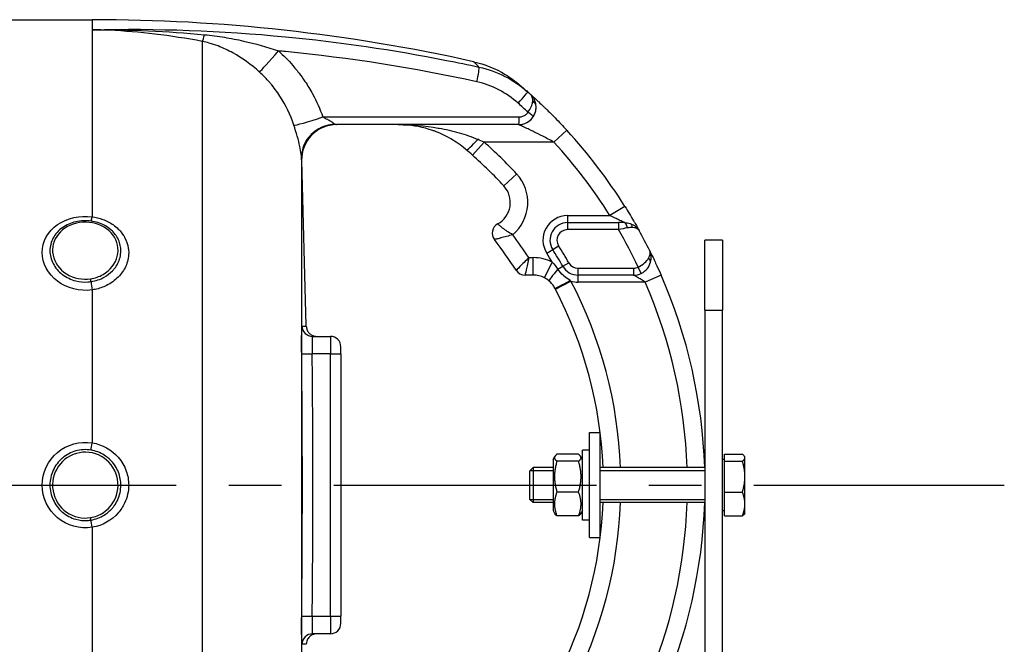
# Model space of a CAD drawing. Header units: millimetres. Extents: x 0 to 8400, y 0 to 5940.
# Tile 33 of 51: x 2475 to 2756, y 3692 to 3870. Entities that reach past the tile are written whole.
import ezdxf

# ---------------------------------------------------------------- set-up
doc = ezdxf.new("R2010")
doc.units = ezdxf.units.MM
doc.header["$LTSCALE"] = 20
doc.linetypes.add('MITTE', pattern=[2, 1.25, -0.25, 0.25, -0.25])
doc.layers.add('02-LINIE-035', color=2, linetype='CONTINUOUS')
doc.layers.add('05-ACHSE', color=1, linetype='MITTE')

msp = doc.modelspace()

# ---------------------------------------------------------------- linework, layer by layer
at = {"layer": '02-LINIE-035'}
for p, q in [((2253.88, 3870.38), (2495.96, 3870.38)), ((2495.96, 3870.38), (2495.96, 3867.51)), ((2495.96, 3867.51), (2495.96, 3814.05)), ((2527.38, 3864.17), (2527.38, 3610.59)), ((2617.71, 3840.38), (2565.76, 3840.38)), ((2617.72, 3840.38), (2617.71, 3840.38)), ((2631.52, 3838.76), (2627.83, 3835.38)), ((2604.58, 3831.64), (2607.9, 3835.38)), ((2627.83, 3835.38), (2607.9, 3835.38)), ((2555.72, 3830.84), (2555.72, 3643.92)), ((2555.77, 3830.12), (2555.85, 3830.12)), ((2557.08, 3782.92), (2555.85, 3830.17)), ((2613.51, 3822.89), (2617.18, 3826.28)), ((2648.07, 3817.03), (2643.83, 3814.38)), ((2631.69, 3814.38), (2631.69, 3812.38)), ((2631.69, 3814.38), (2643.83, 3814.38)), ((2631.69, 3812.38), (2631.69, 3810.38)), ((2631.69, 3812.38), (2646.25, 3812.38)), ((2646.25, 3812.38), (2646.25, 3810.38)), ((2647.95, 3812.38), (2646.25, 3812.38)), ((2646.25, 3810.38), (2631.69, 3810.38)), ((2627.47, 3804.71), (2629.16, 3805.77)), ((2675.96, 3807.38), (2670.96, 3807.38)), ((2670.96, 3787.38), (2670.96, 3807.38)), ((2675.96, 3807.38), (2675.96, 3787.38)), ((2620.64, 3802.38), (2621.9, 3802.38)), ((2621.9, 3797.38), (2621.9, 3802.38)), ((2625.78, 3803.64), (2627.47, 3804.71)), ((2625.09, 3796.61), (2627.36, 3801.06)), ((2628.93, 3799.08), (2630.36, 3799.9)), ((2630.36, 3799.9), (2632.1, 3800.89)), ((2652.77, 3797.89), (2651.9, 3799.68)), ((2621.9, 3797.38), (2619.56, 3797.38)), ((2634.7, 3797.38), (2634.7, 3799.38)), ((2634.7, 3799.38), (2650.58, 3799.38)), ((2650.58, 3797.38), (2634.7, 3797.38)), ((2634.7, 3795.38), (2634.7, 3797.38)), ((2650.58, 3799.38), (2650.58, 3797.38)), ((2658.44, 3797.38), (2653.86, 3795.38)), ((2628.23, 3793.37), (2632.66, 3795.68)), ((2653.86, 3795.38), (2634.7, 3795.38)), ((2495.96, 3793.16), (2495.96, 3749.44)), ((2670.96, 3787.38), (2675.96, 3787.38)), ((2670.96, 3787.38), (2670.96, 3519.38)), ((2675.96, 3519.38), (2675.96, 3787.38)), ((2558.87, 3779.88), (2563.96, 3779.88)), ((2563.96, 3779.88), (2563.96, 3774.88)), ((2555.77, 3774.85), (2558.77, 3774.88)), ((2563.96, 3774.88), (2558.77, 3774.88)), ((2563.96, 3699.88), (2563.96, 3774.88)), ((2563.96, 3774.88), (2566.96, 3774.88)), ((2566.96, 3774.88), (2566.96, 3776.88)), ((2566.96, 3774.88), (2566.96, 3699.88)), ((2637.96, 3722.38), (2637.96, 3752.38)), ((2637.96, 3752.38), (2640.96, 3752.38)), ((2640.96, 3752.38), (2640.96, 3722.38)), ((2634.85, 3746.18), (2628.68, 3746.18)), ((2635.96, 3727.38), (2635.96, 3747.38)), ((2637.96, 3747.38), (2635.96, 3747.38)), ((2676.57, 3744.21), (2676.57, 3746.18)), ((2676.57, 3746.18), (2681.65, 3746.18)), ((2627.56, 3744.68), (2628.08, 3745.57)), ((2627.56, 3744.68), (2627.56, 3730.08)), ((2634.85, 3744.21), (2628.68, 3744.21)), ((2635.96, 3744.68), (2635.45, 3745.57)), ((2676.57, 3744.69), (2675.96, 3744.69)), ((2676.57, 3735.4), (2676.57, 3744.21)), ((2676.57, 3744.21), (2681.65, 3744.21)), ((2682.37, 3745.38), (2682.26, 3745.57)), ((2682.37, 3745.19), (2682.37, 3745.38)), ((2682.37, 3739.8), (2682.37, 3745.19)), ((2620.96, 3741.46), (2621.89, 3742.38)), ((2620.96, 3733.3), (2620.96, 3741.46)), ((2627.56, 3741.48), (2620.99, 3741.48)), ((2621.89, 3742.38), (2621.89, 3732.38)), ((2627.56, 3742.38), (2621.89, 3742.38)), ((2670.96, 3742.38), (2640.96, 3742.38)), ((2670.96, 3741.48), (2640.96, 3741.48)), ((2682.37, 3731.99), (2682.37, 3739.8)), ((2634.85, 3735.4), (2628.68, 3735.4)), ((2676.57, 3735.4), (2681.65, 3735.4)), ((2676.57, 3728.58), (2676.57, 3735.4)), ((2620.96, 3733.3), (2621.89, 3732.38)), ((2620.99, 3733.27), (2627.56, 3733.27)), ((2627.56, 3732.38), (2621.89, 3732.38)), ((2640.96, 3733.27), (2670.96, 3733.27)), ((2670.96, 3732.38), (2640.96, 3732.38)), ((2682.37, 3729.38), (2682.37, 3731.99)), ((2627.56, 3730.08), (2628.08, 3729.19)), ((2635.96, 3730.08), (2635.45, 3729.19)), ((2676.57, 3730.06), (2675.96, 3730.06)), ((2682.37, 3729.38), (2682.26, 3729.19)), ((2634.85, 3728.58), (2628.68, 3728.58)), ((2637.96, 3727.38), (2635.96, 3727.38)), ((2676.57, 3728.58), (2681.65, 3728.58)), ((2495.96, 3725.31), (2495.96, 3681.6)), ((2637.96, 3722.38), (2640.96, 3722.38)), ((2555.77, 3699.91), (2558.77, 3699.88)), ((2558.77, 3699.88), (2563.96, 3699.88)), ((2563.96, 3699.88), (2563.96, 3694.88)), ((2563.96, 3699.88), (2566.96, 3699.88)), ((2566.96, 3697.88), (2566.96, 3699.88)), ((2563.96, 3694.88), (2558.87, 3694.88))]:
    msp.add_line(p, q, dxfattribs=at)
for centre, radius, start, end in [((2495.96, 3370.38), 500, 77.4174, 90), ((2617.72, 3845.38), 5, 270, 0.9252), ((2520.96, 3737.38), 150, 32.0754, 42.5211), ((2520.96, 3737.38), 131, 42.7389, 48.4253), ((2520.96, 3737.38), 145, 32.0754, 42.5211), ((2520.96, 3737.38), 126, 42.7389, 48.4253), ((2608.36, 3818.14), 12, 309.8488, 42.7389), ((2608.36, 3818.14), 7, 298.8325, 42.7389), ((2631.69, 3807.38), 7, 90, 212.2999), ((2613.19, 3809.38), 3, 118.8325, 217.9799), ((2631.69, 3807.38), 5, 90, 212.2999), ((2520.96, 3737.38), 119, 33.108, 36.9587), ((2631.69, 3807.38), 3, 90, 212.2999), ((2520.96, 3737.38), 145, 25.4477, 30.2284), ((2520.96, 3737.38), 150, 28.9988, 28.9991), ((2520.96, 3737.38), 150, 26.5042, 28.9981), ((2520.96, 3737.38), 114, 32.579, 37.9799), ((2520.96, 3737.38), 128, 29.7478, 32.2999), ((2621.9, 3790.38), 12, 62.894, 90), ((2520.96, 3737.38), 124, 30.9015, 32.2999), ((2520.96, 3737.38), 126, 29.7478, 32.2999), ((2634.7, 3802.38), 5, 209.7478, 270), ((2634.7, 3802.38), 3, 209.7478, 270), ((2650.58, 3802.38), 3, 270, 296.0404), ((2619.56, 3800.38), 3, 212.579, 270), ((2621.9, 3790.38), 7, 62.894, 90), ((2650.58, 3802.38), 5, 270, 296.0404), ((2520.96, 3737.38), 150, 1.9102, 23.5782), ((2520.96, 3737.38), 126, 2.2742, 27.5629), ((2634.7, 3802.38), 7, 253.0813, 270), ((2520.96, 3737.38), 145, 1.9761, 23.5782), ((2520.96, 3737.38), 121, 2.3683, 27.5629), ((2563.96, 3776.88), 3, 0, 90), ((-1094.12, 3737.38), 3653.09, 359.41183, 0.58817), ((2520.96, 3737.38), 121, 332.4371, 357.6317), ((2520.96, 3737.38), 126, 332.4371, 357.7258), ((2520.96, 3737.38), 145, 336.4218, 358.0239), ((2520.96, 3737.38), 150, 336.4218, 358.0898), ((2563.96, 3697.88), 3, 270, 0)]:
    msp.add_arc(centre, radius, start, end, dxfattribs=at)
for centre, major_axis, ratio, start_param, end_param in [((2529.04, 3873.76), (-1.88, -9.82), 0.074371, 0.232232, 0.687786), ((2550.2, 3862.73), (-6.63, -7.48), 0.0082, 0.211435, 1.403277), ((2605.31, 3852), (1.06, 4.89), 0.076337, 4.85735, 6.145479), ((2617.06, 3845.96), (3.31, 3.74), 0.004968, 4.865162, 6.283185), ((2520.99, 3737.39), (72.6, -131.25), 0.999897, 1.904208, 1.911943), ((2519.08, 3736.39), (-67.28, 131.55), 0.999934, 5.054648, 5.080664), ((2617.24, 3844.67), (3.93, 4.22), 0.529098, 5.661266, 5.722081), ((2620.69, 3845.77), (1.98, 0.26), 0.601883, 0, 0.942653), ((2620.66, 3845.96), (1.96, 0.39), 0.620947, 0, 0.865115), ((2617.36, 3844.55), (3.91, 4.24), 0.861739, 5.660318, 5.721192), ((2562.87, 3843.6), (-9.44, -3.3), 0.061815, 0.116703, 1.438231), ((2617.71, 3842.38), (0, -2), 0.105084, 0, 1.673623), ((2620.2, 3843.71), (1.66, -1.12), 0.145795, 0.008816, 1.542827), ((2565.71, 3831.09), (-9.99, -0.46), 0.941438, 4.704327, 6.260479), ((2565.76, 3830.38), (0, 10), 0.999978, 0, 1.596108), ((2606.04, 3836.99), (-3.25, -3.8), 0.105656, 0, 1.44771), ((2600.01, 3834.12), (23.96, -9.36), 0.162972, 1.299884, 1.380622), ((2495.96, 3815.78), (-0.41, -2.97), 0.095262, 0.143818, 0.962868), ((2647.95, 3810.38), (0, 2), 0.438654, 4.95941, 6.283185), ((2648.92, 3810.22), (0.65, 1.89), 0.594665, 5.305484, 6.283185), ((2653.47, 3801.57), (1.93, -0.54), 0.594665, 0, 0.977701), ((2629.68, 3799.51), (-3.24, -3.8), 0.059752, 4.876871, 6.283185), ((2495.96, 3794.41), (-0.45, 2.97), 0.069306, 1.179092, 1.998312), ((2632.52, 3795.96), (-4.43, -2.32), 0.0215, 0, 1.548167), ((2626.94, 3792.69), (-6.15, 11.77), 0.109734, 4.712593, 4.73512), ((2558.87, 3782.88), (0, -3), 0.999741, 4.725331, 6.283185), ((-1087.96, 3737.38), (0, 3645.44), 0.999584, 4.70211, 4.722668), ((2495.96, 3749.71), (-0.49, -2.96), 0.014989, 0.661983, 1.481203), ((2495.96, 3725.04), (0.49, -2.96), 0.014991, 1.660389, 2.47961), ((2558.87, 3691.88), (0, 3), 0.999741, 0, 1.557855)]:
    msp.add_ellipse(centre, major_axis=major_axis, ratio=ratio, start_param=start_param, end_param=end_param, dxfattribs=at)
for points, knots in [([(2495.96, 3867.51), (2514.37, 3867.94), (2532.85, 3867.25), (2551.17, 3865.49), (2566.57, 3864), (2581.89, 3861.75), (2597.12, 3858.76), (2600.22, 3858.15), (2603.32, 3857.51), (2606.41, 3856.83)], [0, 0, 0, 0, 0.497038, 0.497038, 0.497038, 0.91486, 0.91486, 0.91486, 1, 1, 1, 1]), ([(2527.38, 3864.17), (2522.89, 3865.02), (2518.38, 3865.72), (2513.85, 3866.26), (2509.52, 3866.77), (2505.18, 3867.13), (2500.83, 3867.34), (2499.21, 3867.42), (2497.59, 3867.47), (2495.96, 3867.51)], [0, 0, 0, 0, 0.4321887, 0.4321887, 0.4321887, 0.8458026, 0.8458026, 0.8458026, 1, 1, 1, 1]), ([(2543.73, 3855.4), (2541.35, 3857.55), (2538.83, 3859.38), (2536.11, 3860.88), (2534.74, 3861.63), (2533.33, 3862.3), (2531.87, 3862.86), (2531.04, 3863.18), (2530.19, 3863.47), (2529.31, 3863.71), (2528.68, 3863.88), (2528.04, 3864.04), (2527.38, 3864.17)], [0, 0, 0, 0, 0.5, 0.5, 0.5, 0.751514, 0.751514, 0.751514, 0.895882, 0.895882, 0.895882, 1, 1, 1, 1]), ([(2528.05, 3866.08), (2529.97, 3865.9), (2531.86, 3865.65), (2533.74, 3865.34), (2535.54, 3865.04), (2537.34, 3864.69), (2539.14, 3864.28), (2542.54, 3863.51), (2545.88, 3862.56), (2549.16, 3861.43)], [0, 0, 0, 0, 0.265918, 0.265918, 0.265918, 0.519268, 0.519268, 0.519268, 1, 1, 1, 1]), ([(2605.83, 3852.63), (2587.73, 3856.62), (2569.49, 3859.46), (2551.14, 3861.24), (2550.48, 3861.3), (2549.82, 3861.37), (2549.16, 3861.43)], [0, 0, 0, 0, 0.965203, 0.965203, 0.965203, 1, 1, 1, 1]), ([(2549.16, 3861.43), (2550.61, 3860.14), (2551.97, 3858.76), (2553.23, 3857.3), (2553.64, 3856.82), (2554.04, 3856.32), (2554.44, 3855.83), (2554.61, 3855.6), (2554.79, 3855.38), (2554.96, 3855.15)], [0, 0, 0, 0, 0.677989, 0.677989, 0.677989, 0.90028, 0.90028, 0.90028, 1, 1, 1, 1]), ([(2606.41, 3856.83), (2606.04, 3857.21), (2605.74, 3857.52), (2605.5, 3857.76), (2605.1, 3858.16), (2604.89, 3858.37), (2604.89, 3858.37), (2604.89, 3858.37), (2604.89, 3858.37), (2604.89, 3858.37), (2604.89, 3858.37), (2604.89, 3858.37), (2604.89, 3858.37)], [0.0000538, 0.0000538, 0.0000538, 0.0000538, 0.1862605, 0.1862605, 0.1862605, 0.4985428, 0.4985428, 0.4985428, 0.5, 0.5, 0.5, 0.50019, 0.50019, 0.50019, 0.50019]), ([(2604.89, 3858.37), (2608.05, 3857.66), (2611.14, 3856.42), (2614.61, 3854.32), (2615.28, 3853.87), (2616.28, 3853.15), (2616.6, 3852.9), (2617.05, 3852.55), (2617.17, 3852.46), (2617.33, 3852.33), (2617.37, 3852.29), (2617.45, 3852.22), (2617.49, 3852.2), (2617.53, 3852.16), (2617.53, 3852.16), (2617.55, 3852.15), (2617.55, 3852.14), (2617.57, 3852.13), (2617.57, 3852.13), (2617.58, 3852.12), (2617.59, 3852.11), (2617.63, 3852.08), (2617.62, 3852.08), (2617.63, 3852.07), (2617.63, 3852.07), (2617.63, 3852.07)], [0.000028, 0.000028, 0.000028, 0.000028, 0.972334, 0.972334, 1.216481, 1.216481, 1.339466, 1.339466, 1.385578, 1.385578, 1.402872, 1.402872, 1.415874, 1.415874, 1.418882, 1.418882, 1.421902, 1.421902, 1.424931, 1.424931, 1.431036, 1.431036, 1.479634, 1.479634, 1.481286, 1.481286, 1.481286, 1.481286]), ([(2553.52, 3840.25), (2552.54, 3843.15), (2551.23, 3845.91), (2549.57, 3848.49), (2549.16, 3849.14), (2548.73, 3849.76), (2548.28, 3850.37), (2547.83, 3850.98), (2547.36, 3851.57), (2546.88, 3852.15), (2546.8, 3852.24), (2546.73, 3852.33), (2546.65, 3852.42), (2545.74, 3853.47), (2544.77, 3854.46), (2543.73, 3855.4)], [0, 0, 0, 0, 0.504061, 0.504061, 0.504061, 0.628889, 0.628889, 0.628889, 0.753092, 0.753092, 0.753092, 0.772384, 0.772384, 0.772384, 1, 1, 1, 1]), ([(2554.96, 3855.15), (2554.99, 3855.12), (2555.02, 3855.08), (2555.04, 3855.05), (2555.62, 3854.3), (2556.18, 3853.53), (2556.71, 3852.74), (2557.5, 3851.57), (2558.23, 3850.37), (2558.9, 3849.14), (2560.04, 3847.04), (2561.02, 3844.85), (2561.83, 3842.58)], [0, 0, 0, 0, 0.009223, 0.009223, 0.009223, 0.207241, 0.207241, 0.207241, 0.5, 0.5, 0.5, 1, 1, 1, 1]), ([(2617.63, 3852.07), (2617.63, 3852.07), (2617.64, 3852.07), (2617.65, 3852.06), (2617.67, 3852.04), (2617.74, 3851.99), (2617.8, 3851.93), (2617.88, 3851.87)], [0.0306098, 0.0306098, 0.0306098, 0.0306098, 0.0625177, 0.0625177, 0.1652363, 0.1652363, 0.4062328, 0.4062328, 0.4062328, 0.4062328]), ([(2617.88, 3851.87), (2618, 3851.76), (2618.18, 3851.61), (2618.42, 3851.41), (2618.42, 3851.41), (2618.42, 3851.41), (2618.42, 3851.41)], [0.6245412, 0.6245412, 0.6245412, 0.6245412, 0.7510795, 0.7510795, 0.7510795, 0.7519292, 0.7519292, 0.7519292, 0.7519292]), ([(2622.62, 3846.35), (2622.54, 3846.74), (2622.42, 3847.13), (2622.27, 3847.47), (2622.13, 3847.8), (2621.95, 3848.1), (2621.76, 3848.36), (2621.67, 3848.48), (2621.59, 3848.58), (2621.5, 3848.68), (2621.45, 3848.73), (2621.41, 3848.77), (2621.36, 3848.82), (2621.34, 3848.84), (2621.32, 3848.86), (2621.3, 3848.88), (2621.29, 3848.89), (2621.28, 3848.9), (2621.27, 3848.91), (2621.26, 3848.91), (2621.26, 3848.92), (2621.25, 3848.92), (2621.25, 3848.92), (2621.25, 3848.93), (2621.25, 3848.93), (2621.24, 3848.93), (2621.24, 3848.93), (2621.24, 3848.94)], [0, 0, 0, 0, 0.372379, 0.372379, 0.372379, 0.720983, 0.720983, 0.720983, 0.867591, 0.867591, 0.867591, 0.935969, 0.935969, 0.935969, 0.968822, 0.968822, 0.968822, 0.98477, 0.98477, 0.98477, 0.992543, 0.992543, 0.992543, 0.995838, 0.995838, 0.995838, 1, 1, 1, 1]), ([(2621.75, 3847.14), (2621.77, 3847.45), (2621.75, 3847.73), (2621.71, 3847.98), (2621.63, 3848.4), (2621.47, 3848.73), (2621.24, 3848.94)], [0, 0, 0, 0, 0.3773337, 0.3773337, 0.3773337, 0.9999323, 0.9999323, 0.9999323, 0.9999323]), ([(2621.24, 3848.94), (2621.28, 3848.9), (2621.33, 3848.86), (2621.38, 3848.81), (2621.59, 3848.62), (2621.89, 3848.35), (2622.25, 3848.02), (2622.46, 3847.82), (2622.7, 3847.61), (2622.94, 3847.38), (2623.12, 3847.22), (2623.3, 3847.05), (2623.49, 3846.87), (2623.94, 3846.45), (2624.44, 3845.98), (2624.94, 3845.49), (2625.15, 3845.29), (2625.36, 3845.09), (2625.57, 3844.89), (2626.4, 3844.07), (2627.29, 3843.19), (2628.17, 3842.29), (2629.29, 3841.15), (2630.4, 3839.98), (2631.52, 3838.76)], [0, 0, 0, 0, 0.03379, 0.03379, 0.03379, 0.169557, 0.169557, 0.169557, 0.25, 0.25, 0.25, 0.306466, 0.306466, 0.306466, 0.444259, 0.444259, 0.444259, 0.5, 0.5, 0.5, 0.721826, 0.721826, 0.721826, 1, 1, 1, 1]), ([(2620.41, 3843.92), (2620.81, 3844.43), (2621.12, 3844.97), (2621.34, 3845.49), (2621.55, 3845.98), (2621.68, 3846.45), (2621.73, 3846.89)], [0, 0, 0, 0, 0.517979, 0.517979, 0.517979, 1, 1, 1, 1]), ([(2621.86, 3842.59), (2622.23, 3843.14), (2622.48, 3843.73), (2622.61, 3844.34), (2622.73, 3844.91), (2622.75, 3845.48), (2622.67, 3846.03)], [0, 0, 0, 0, 0.517352, 0.517352, 0.517352, 1, 1, 1, 1]), ([(2561.83, 3842.58), (2567.72, 3842.58), (2573.61, 3842.58), (2592.31, 3842.58), (2605.11, 3842.58), (2617.92, 3842.58)], [0, 0, 0, 0, 0.315066, 0.315066, 1, 1, 1, 1]), ([(2561.83, 3842.58), (2562.26, 3842.37), (2562.69, 3842.15), (2563.11, 3841.92), (2563.46, 3841.73), (2563.81, 3841.53), (2564.13, 3841.33), (2564.13, 3841.32), (2564.14, 3841.32), (2564.15, 3841.32), (2564.41, 3841.15), (2564.66, 3840.98), (2564.87, 3840.83), (2564.88, 3840.82), (2564.88, 3840.82), (2564.88, 3840.82), (2565.06, 3840.69), (2565.22, 3840.58), (2565.36, 3840.5)], [0, 0, 0, 0, 0.315553, 0.315553, 0.315553, 0.583864, 0.583864, 0.583864, 0.589444, 0.589444, 0.589444, 0.809999, 0.809999, 0.809999, 0.814148, 0.814148, 0.814148, 1, 1, 1, 1]), ([(2617.92, 3842.58), (2618.26, 3842.58), (2618.6, 3842.64), (2618.92, 3842.76), (2619.24, 3842.87), (2619.54, 3843.04), (2619.8, 3843.25), (2620.04, 3843.44), (2620.25, 3843.67), (2620.41, 3843.92)], [0, 0, 0, 0, 0.346227, 0.346227, 0.346227, 0.692595, 0.692595, 0.692595, 1, 1, 1, 1]), ([(2555.72, 3830.84), (2555.69, 3831.34), (2555.59, 3832.44), (2555.23, 3834.18), (2554.87, 3835.92), (2554.24, 3838.14), (2553.52, 3840.25)], [0, 0, 0, 0, 0.5, 0.5, 0.5, 1, 1, 1, 1]), ([(2583.31, 3840.38), (2587.14, 3840.38), (2590.99, 3840.07), (2594.79, 3839.41), (2594.87, 3839.4), (2594.96, 3839.38), (2595.04, 3839.37), (2596.93, 3839.03), (2598.83, 3838.6), (2600.71, 3838.06), (2602.51, 3837.55), (2604.29, 3836.93), (2606.04, 3836.18)], [0, 0, 0, 0, 0.5, 0.5, 0.5, 0.510879, 0.510879, 0.510879, 0.760128, 0.760128, 0.760128, 1, 1, 1, 1]), ([(2593.19, 3838.7), (2590.49, 3839.64), (2587.79, 3840.17), (2584.46, 3840.36), (2583.88, 3840.38), (2583.31, 3840.38)], [0, 0, 0, 0, 0.967435, 0.967435, 1.166742, 1.166742, 1.166742, 1.166742]), ([(2627.83, 3835.38), (2626.75, 3835.97), (2625.68, 3836.53), (2624.6, 3837.08), (2623.75, 3837.52), (2622.89, 3837.95), (2622.06, 3838.35), (2621.86, 3838.45), (2621.67, 3838.54), (2621.48, 3838.63), (2621, 3838.86), (2620.52, 3839.09), (2620.07, 3839.3), (2619.83, 3839.41), (2619.59, 3839.52), (2619.36, 3839.63), (2619.2, 3839.71), (2619.03, 3839.78), (2618.87, 3839.85), (2618.65, 3839.96), (2618.43, 3840.06), (2618.25, 3840.14), (2618.17, 3840.17), (2618.1, 3840.21), (2618.03, 3840.24), (2617.84, 3840.32), (2617.72, 3840.38), (2617.72, 3840.38)], [0, 0, 0, 0, 0.279238, 0.279238, 0.279238, 0.5, 0.5, 0.5, 0.552002, 0.552002, 0.552002, 0.681286, 0.681286, 0.681286, 0.75, 0.75, 0.75, 0.800923, 0.800923, 0.800923, 0.875, 0.875, 0.875, 0.906681, 0.906681, 0.906681, 1, 1, 1, 1]), ([(2593.58, 3838.57), (2593.51, 3838.59), (2593.43, 3838.62), (2593.36, 3838.64), (2593.33, 3838.65), (2593.3, 3838.67), (2593.27, 3838.68), (2593.24, 3838.69), (2593.22, 3838.69), (2593.19, 3838.7)], [0.4841756, 0.4841756, 0.4841756, 0.4841756, 0.49512044, 0.49512044, 0.49512044, 0.5, 0.5, 0.5, 0.50377446, 0.50377446, 0.50377446, 0.50377446]), ([(2602.53, 3833.41), (2601.19, 3834.53), (2599.77, 3835.51), (2596.78, 3837.25), (2595.18, 3837.98), (2593.58, 3838.57)], [0, 0, 0, 0, 0.529178, 0.529178, 1.103805, 1.103805, 1.103805, 1.103805]), ([(2648.07, 3817.03), (2648.97, 3815.6), (2649.83, 3814.16), (2650.56, 3812.9), (2650.72, 3812.63), (2650.87, 3812.37), (2651.02, 3812.12), (2651.5, 3811.28), (2651.89, 3810.59), (2652.11, 3810.18), (2652.13, 3810.15), (2652.14, 3810.13), (2652.16, 3810.1)], [0, 0, 0, 0, 0.5, 0.5, 0.5, 0.607782, 0.607782, 0.607782, 0.97431, 0.97431, 0.97431, 1, 1, 1, 1]), ([(2495.96, 3793.16), (2492.43, 3792.63), (2488.72, 3793.58), (2486.02, 3795.62), (2483.31, 3797.67), (2481.65, 3800.79), (2481.65, 3803.87), (2481.65, 3806.95), (2483.29, 3809.9), (2486.01, 3811.8), (2488.73, 3813.7), (2492.43, 3814.52), (2495.96, 3814.05)], [0, 0, 0, 0, 0.25, 0.25, 0.25, 0.5, 0.5, 0.5, 0.75, 0.75, 0.75, 1, 1, 1, 1]), ([(2495.96, 3814.05), (2497, 3813.91), (2498.01, 3813.66), (2498.96, 3813.31), (2500.05, 3812.91), (2501.07, 3812.37), (2501.99, 3811.72), (2502.48, 3811.37), (2502.95, 3810.98), (2503.38, 3810.56), (2504.12, 3809.83), (2504.73, 3809.02), (2505.21, 3808.15), (2505.73, 3807.19), (2506.09, 3806.16), (2506.25, 3805.1), (2506.32, 3804.65), (2506.36, 3804.2), (2506.36, 3803.74), (2506.36, 3802.43), (2506.06, 3801.12), (2505.51, 3799.9), (2505, 3798.78), (2504.28, 3797.73), (2503.38, 3796.82), (2502.43, 3795.85), (2501.28, 3795.04), (2500.01, 3794.42), (2499, 3793.92), (2497.91, 3793.54), (2496.79, 3793.3), (2496.51, 3793.25), (2496.24, 3793.2), (2495.96, 3793.16)], [0, 0, 0, 0, 0.0902582, 0.0902582, 0.0902582, 0.1936914, 0.1936914, 0.1936914, 0.25, 0.25, 0.25, 0.3473076, 0.3473076, 0.3473076, 0.4547331, 0.4547331, 0.4547331, 0.5, 0.5, 0.5, 0.6303366, 0.6303366, 0.6303366, 0.75, 0.75, 0.75, 0.8762367, 0.8762367, 0.8762367, 0.975991, 0.975991, 0.975991, 1, 1, 1, 1]), ([(2647.95, 3812.38), (2647.95, 3812.38), (2647.93, 3812.39), (2647.9, 3812.41), (2647.87, 3812.42), (2647.82, 3812.44), (2647.77, 3812.47), (2647.64, 3812.54), (2647.46, 3812.63), (2647.27, 3812.73), (2647.08, 3812.82), (2646.89, 3812.92), (2646.68, 3813.02), (2646.61, 3813.06), (2646.53, 3813.09), (2646.46, 3813.13), (2646.09, 3813.31), (2645.71, 3813.5), (2645.32, 3813.68), (2644.83, 3813.92), (2644.33, 3814.15), (2643.83, 3814.38)], [0, 0, 0, 0, 0.06181, 0.06181, 0.06181, 0.118241, 0.118241, 0.118241, 0.26387, 0.26387, 0.26387, 0.40093, 0.40093, 0.40093, 0.45041, 0.45041, 0.45041, 0.692235, 0.692235, 0.692235, 1, 1, 1, 1]), ([(2495.6, 3812.83), (2494.15, 3813.03), (2492.64, 3812.96), (2491.25, 3812.64), (2489.85, 3812.31), (2488.53, 3811.73), (2487.42, 3810.93), (2487.41, 3810.93), (2487.41, 3810.93), (2487.4, 3810.92), (2486.29, 3810.13), (2485.4, 3809.12), (2484.79, 3808), (2484.18, 3806.87), (2483.86, 3805.63), (2483.86, 3804.36), (2483.86, 3803.1), (2484.18, 3801.83), (2484.79, 3800.66), (2485.4, 3799.48), (2486.3, 3798.43), (2487.4, 3797.58), (2487.41, 3797.58), (2487.42, 3797.57), (2487.42, 3797.57), (2488.53, 3796.72), (2489.84, 3796.09), (2491.24, 3795.73), (2492.34, 3795.46), (2493.5, 3795.35), (2494.65, 3795.42), (2494.97, 3795.44), (2495.29, 3795.47), (2495.6, 3795.52)], [0, 0, 0, 0, 0.1248524, 0.1248524, 0.1248524, 0.25, 0.25, 0.25, 0.250524, 0.250524, 0.250524, 0.3753899, 0.3753899, 0.3753899, 0.499891, 0.499891, 0.499891, 0.6243466, 0.6243466, 0.6243466, 0.7492512, 0.7492512, 0.7492512, 0.75, 0.75, 0.75, 0.8748745, 0.8748745, 0.8748745, 0.972849, 0.972849, 0.972849, 1, 1, 1, 1]), ([(2495.98, 3812.33), (2493.55, 3812.78), (2490.96, 3812.38), (2488.91, 3811.27), (2486.85, 3810.16), (2485.34, 3808.32), (2484.82, 3806.27), (2484.3, 3804.21), (2484.74, 3801.95), (2486.07, 3800.1), (2487.4, 3798.24), (2489.54, 3796.89), (2491.95, 3796.41), (2493.11, 3796.18), (2494.31, 3796.16), (2495.48, 3796.33)], [0, 0, 0, 0, 0.125, 0.125, 0.125, 0.25, 0.25, 0.25, 0.375, 0.375, 0.375, 0.5, 0.5, 0.5, 0.5602271, 0.5602271, 0.5602271, 0.5602271]), ([(2495.48, 3796.33), (2496.73, 3796.52), (2497.95, 3796.93), (2499.03, 3797.55), (2501.11, 3798.76), (2502.59, 3800.69), (2503.11, 3802.78), (2503.63, 3804.87), (2503.17, 3807.11), (2501.86, 3808.87), (2500.54, 3810.62), (2498.4, 3811.89), (2495.98, 3812.33)], [0.5602271, 0.5602271, 0.5602271, 0.5602271, 0.625, 0.625, 0.625, 0.75, 0.75, 0.75, 0.875, 0.875, 0.875, 1, 1, 1, 1]), ([(2495.6, 3795.52), (2496.95, 3795.72), (2498.25, 3796.16), (2499.4, 3796.81), (2500.27, 3797.3), (2501.04, 3797.9), (2501.7, 3798.58), (2501.9, 3798.79), (2502.09, 3799.01), (2502.27, 3799.23), (2503.04, 3800.19), (2503.59, 3801.28), (2503.88, 3802.41), (2504.04, 3803.04), (2504.13, 3803.69), (2504.13, 3804.33), (2504.13, 3804.85), (2504.07, 3805.36), (2503.97, 3805.86), (2503.74, 3806.98), (2503.24, 3808.07), (2502.52, 3809.02), (2502.27, 3809.34), (2502, 3809.66), (2501.7, 3809.95), (2501.13, 3810.51), (2500.48, 3811.01), (2499.77, 3811.42), (2498.68, 3812.06), (2497.46, 3812.5), (2496.15, 3812.75), (2495.97, 3812.78), (2495.79, 3812.81), (2495.6, 3812.83)], [0, 0, 0, 0, 0.142587, 0.142587, 0.142587, 0.25, 0.25, 0.25, 0.282557, 0.282557, 0.282557, 0.422443, 0.422443, 0.422443, 0.5, 0.5, 0.5, 0.562018, 0.562018, 0.562018, 0.701955, 0.701955, 0.701955, 0.75, 0.75, 0.75, 0.841232, 0.841232, 0.841232, 0.98061, 0.98061, 0.98061, 1, 1, 1, 1]), ([(2616.05, 3808.93), (2615.52, 3809.23), (2614.99, 3809.55), (2614.49, 3809.87), (2614, 3810.2), (2613.55, 3810.52), (2613.16, 3810.81), (2613.09, 3810.86), (2613.03, 3810.92), (2612.96, 3810.96), (2612.63, 3811.23), (2612.36, 3811.45), (2612.15, 3811.63), (2612.02, 3811.75), (2611.92, 3811.84), (2611.85, 3811.9), (2611.78, 3811.97), (2611.74, 3812.01), (2611.74, 3812.01)], [0, 0, 0, 0, 0.228949, 0.228949, 0.228949, 0.460335, 0.460335, 0.460335, 0.5, 0.5, 0.5, 0.713444, 0.713444, 0.713444, 0.852914, 0.852914, 0.852914, 1, 1, 1, 1]), ([(2616.05, 3808.93), (2615.46, 3808.75), (2614.86, 3808.58), (2614.29, 3808.43), (2613.71, 3808.27), (2613.17, 3808.12), (2612.68, 3808), (2612.6, 3807.97), (2612.52, 3807.95), (2612.45, 3807.93), (2612.02, 3807.82), (2611.66, 3807.74), (2611.39, 3807.67), (2611.21, 3807.62), (2611.07, 3807.59), (2610.97, 3807.57), (2610.87, 3807.54), (2610.82, 3807.53), (2610.82, 3807.53)], [0, 0, 0, 0, 0.228755, 0.228755, 0.228755, 0.461737, 0.461737, 0.461737, 0.5, 0.5, 0.5, 0.715339, 0.715339, 0.715339, 0.854185, 0.854185, 0.854185, 1, 1, 1, 1]), ([(2620.64, 3802.38), (2619.72, 3801.44), (2618.78, 3800.5), (2617.43, 3799.16), (2617.03, 3798.76), (2617.03, 3798.76)], [0, 0, 0, 0, 0.5, 0.5, 1, 1, 1, 1]), ([(2620.64, 3802.38), (2620.36, 3801.09), (2620.08, 3799.79), (2619.68, 3797.93), (2619.56, 3797.38), (2619.56, 3797.38)], [0, 0, 0, 0, 0.5, 0.5, 1, 1, 1, 1]), ([(2651.9, 3799.68), (2652.58, 3800.01), (2653.21, 3800.44), (2653.71, 3800.89), (2654.18, 3801.32), (2654.55, 3801.77), (2654.81, 3802.22)], [0, 0, 0, 0, 0.518172, 0.518172, 0.518172, 1, 1, 1, 1]), ([(2655.4, 3801.04), (2655.69, 3802.09), (2655.65, 3803.13), (2655.36, 3803.95), (2655.31, 3804.08), (2655.26, 3804.2), (2655.2, 3804.32)], [0, 0, 0, 0, 0.8651986, 0.8651986, 0.8651986, 1, 1, 1, 1]), ([(2655.2, 3804.32), (2655.24, 3804.23), (2655.29, 3804.13), (2655.35, 3804.02), (2655.55, 3803.62), (2655.82, 3803.06), (2656.15, 3802.38), (2656.27, 3802.13), (2656.4, 3801.86), (2656.53, 3801.59), (2656.75, 3801.11), (2656.99, 3800.59), (2657.24, 3800.05), (2657.64, 3799.19), (2658.04, 3798.3), (2658.44, 3797.38)], [0, 0, 0, 0, 0.089157, 0.089157, 0.089157, 0.389381, 0.389381, 0.389381, 0.5, 0.5, 0.5, 0.693605, 0.693605, 0.693605, 1, 1, 1, 1]), ([(2652.77, 3797.89), (2653.46, 3798.22), (2654.05, 3798.71), (2654.5, 3799.28), (2654.92, 3799.81), (2655.22, 3800.41), (2655.4, 3801.04)], [0, 0, 0, 0, 0.517886, 0.517886, 0.517886, 1, 1, 1, 1]), ([(2632.47, 3795.81), (2631.91, 3796.18), (2631.33, 3796.57), (2630.83, 3797), (2630.78, 3797.03), (2630.74, 3797.07), (2630.69, 3797.11), (2630.63, 3797.16), (2630.58, 3797.21), (2630.52, 3797.26), (2629.92, 3797.8), (2629.39, 3798.41), (2628.93, 3799.08)], [0, 0, 0, 0, 0.415268, 0.415268, 0.415268, 0.453249, 0.453249, 0.453249, 0.5, 0.5, 0.5, 1, 1, 1, 1]), ([(2653.86, 3795.38), (2653.49, 3795.62), (2653.11, 3795.86), (2652.74, 3796.09), (2652.73, 3796.1), (2652.71, 3796.11), (2652.7, 3796.12), (2652.36, 3796.33), (2652.02, 3796.53), (2651.7, 3796.72), (2651.68, 3796.74), (2651.66, 3796.75), (2651.64, 3796.76), (2651.39, 3796.91), (2651.15, 3797.05), (2650.95, 3797.17), (2650.92, 3797.18), (2650.89, 3797.2), (2650.87, 3797.21), (2650.81, 3797.25), (2650.76, 3797.28), (2650.71, 3797.3), (2650.66, 3797.33), (2650.63, 3797.35), (2650.6, 3797.36), (2650.59, 3797.37), (2650.58, 3797.38), (2650.58, 3797.38)], [0, 0, 0, 0, 0.286378, 0.286378, 0.286378, 0.29564, 0.29564, 0.29564, 0.558868, 0.558868, 0.558868, 0.575182, 0.575182, 0.575182, 0.785601, 0.785601, 0.785601, 0.812499, 0.812499, 0.812499, 0.878989, 0.878989, 0.878989, 0.949513, 0.949513, 0.949513, 1, 1, 1, 1]), ([(2628.09, 3793.63), (2627.88, 3794.03), (2627.64, 3794.4), (2627.09, 3795.09), (2626.78, 3795.41), (2626.44, 3795.7)], [0, 0, 0, 0, 0.5, 0.5, 1, 1, 1, 1]), ([(2555.77, 3774.85), (2555.75, 3776.96), (2555.75, 3779.03), (2555.77, 3780.5), (2555.78, 3781.98), (2555.82, 3782.84), (2555.87, 3782.84)], [0, 0, 0, 0, 0.499928, 0.499928, 0.499928, 1, 1, 1, 1]), ([(2555.87, 3782.84), (2556.17, 3782.83), (2556.46, 3782.83), (2556.69, 3782.82), (2556.92, 3782.81), (2557.09, 3782.8), (2557.09, 3782.8), (2557.09, 3782.8), (2557.09, 3782.8), (2557.09, 3782.8)], [0, 0, 0, 0, 0.2500941, 0.2500941, 0.2500941, 0.5000002, 0.5000002, 0.5000002, 0.5000277, 0.5000277, 0.5000277, 0.5000277]), ([(2557.09, 3782.8), (2557.1, 3782.48), (2557.16, 3782.15), (2557.38, 3781.54), (2557.55, 3781.25), (2557.95, 3780.74), (2558.2, 3780.52), (2558.75, 3780.17), (2559.06, 3780.04), (2559.49, 3779.94), (2559.61, 3779.91), (2559.85, 3779.88), (2559.97, 3779.88), (2560.09, 3779.88)], [0, 0, 0, 0, 0.097168, 0.097168, 0.1946967, 0.1946967, 0.2922124, 0.2922124, 0.3897285, 0.3897285, 0.4254071, 0.4254071, 0.4616084, 0.4616084, 0.4616084, 0.4616084]), ([(2558.87, 3779.88), (2558.82, 3779.88), (2558.78, 3779.34), (2558.75, 3777.49), (2558.75, 3776.2), (2558.77, 3774.88)], [0, 0, 0, 0, 0.5, 0.5, 1, 1, 1, 1]), ([(2495.96, 3725.31), (2492.43, 3724.74), (2488.72, 3725.77), (2486.02, 3728.04), (2483.31, 3730.3), (2481.65, 3733.81), (2481.65, 3737.37), (2481.65, 3740.93), (2483.29, 3744.43), (2486.01, 3746.71), (2488.73, 3749), (2492.43, 3750.02), (2495.96, 3749.44)], [0, 0, 0, 0, 0.25, 0.25, 0.25, 0.5, 0.5, 0.5, 0.75, 0.75, 0.75, 1, 1, 1, 1]), ([(2495.96, 3749.44), (2498.84, 3748.97), (2501.48, 3747.51), (2503.38, 3745.32), (2504.38, 3744.16), (2505.15, 3742.83), (2505.66, 3741.4), (2506.11, 3740.12), (2506.35, 3738.76), (2506.36, 3737.38), (2506.36, 3735.6), (2505.94, 3733.83), (2505.19, 3732.23), (2504.72, 3731.22), (2504.11, 3730.28), (2503.38, 3729.44), (2501.5, 3727.28), (2498.84, 3725.79), (2495.96, 3725.31)], [0, 0, 0, 0, 0.25, 0.25, 0.25, 0.3818068, 0.3818068, 0.3818068, 0.5, 0.5, 0.5, 0.6535412, 0.6535412, 0.6535412, 0.75, 0.75, 0.75, 1, 1, 1, 1]), ([(2495.6, 3747.38), (2494.15, 3747.61), (2492.64, 3747.53), (2491.25, 3747.14), (2489.85, 3746.74), (2488.53, 3746.05), (2487.42, 3745.09), (2487.41, 3745.09), (2487.41, 3745.09), (2487.4, 3745.08), (2486.29, 3744.13), (2485.4, 3742.94), (2484.79, 3741.61), (2484.18, 3740.29), (2483.86, 3738.84), (2483.86, 3737.38), (2483.86, 3735.92), (2484.18, 3734.47), (2484.79, 3733.14), (2485.4, 3731.81), (2486.3, 3730.62), (2487.4, 3729.67), (2487.41, 3729.67), (2487.42, 3729.66), (2487.42, 3729.66), (2488.53, 3728.71), (2489.84, 3728.01), (2491.24, 3727.62), (2492.34, 3727.31), (2493.5, 3727.19), (2494.65, 3727.27), (2494.97, 3727.29), (2495.29, 3727.33), (2495.6, 3727.38)], [0, 0, 0, 0, 0.1248524, 0.1248524, 0.1248524, 0.25, 0.25, 0.25, 0.250524, 0.250524, 0.250524, 0.3753899, 0.3753899, 0.3753899, 0.499891, 0.499891, 0.499891, 0.6243466, 0.6243466, 0.6243466, 0.7492512, 0.7492512, 0.7492512, 0.75, 0.75, 0.75, 0.8748745, 0.8748745, 0.8748745, 0.972849, 0.972849, 0.972849, 1, 1, 1, 1]), ([(2495.98, 3746.57), (2493.55, 3747.11), (2490.96, 3746.63), (2488.91, 3745.3), (2486.85, 3743.97), (2485.34, 3741.79), (2484.82, 3739.39), (2484.3, 3737), (2484.74, 3734.41), (2486.07, 3732.32), (2487.4, 3730.22), (2489.54, 3728.72), (2491.95, 3728.19), (2493.11, 3727.93), (2494.31, 3727.9), (2495.48, 3728.1)], [0, 0, 0, 0, 0.125, 0.125, 0.125, 0.25, 0.25, 0.25, 0.375, 0.375, 0.375, 0.5, 0.5, 0.5, 0.5602271, 0.5602271, 0.5602271, 0.5602271]), ([(2495.48, 3728.1), (2496.73, 3728.3), (2497.95, 3728.76), (2499.03, 3729.46), (2501.11, 3730.8), (2502.59, 3732.98), (2503.11, 3735.37), (2503.63, 3737.76), (2503.17, 3740.38), (2501.86, 3742.44), (2500.54, 3744.51), (2498.4, 3746.03), (2495.98, 3746.57)], [0.5602271, 0.5602271, 0.5602271, 0.5602271, 0.625, 0.625, 0.625, 0.75, 0.75, 0.75, 0.875, 0.875, 0.875, 1, 1, 1, 1]), ([(2495.6, 3727.38), (2496.95, 3727.6), (2498.25, 3728.09), (2499.4, 3728.82), (2500.27, 3729.37), (2501.04, 3730.04), (2501.7, 3730.82), (2501.9, 3731.05), (2502.09, 3731.29), (2502.27, 3731.55), (2503.04, 3732.63), (2503.59, 3733.87), (2503.88, 3735.17), (2504.04, 3735.9), (2504.13, 3736.64), (2504.13, 3737.38), (2504.13, 3737.98), (2504.07, 3738.57), (2503.97, 3739.15), (2503.74, 3740.46), (2503.24, 3741.72), (2502.52, 3742.84), (2502.27, 3743.23), (2502, 3743.6), (2501.7, 3743.94), (2501.13, 3744.61), (2500.48, 3745.19), (2499.77, 3745.69), (2498.68, 3746.44), (2497.46, 3746.98), (2496.15, 3747.27), (2495.97, 3747.31), (2495.79, 3747.35), (2495.6, 3747.38)], [0, 0, 0, 0, 0.142587, 0.142587, 0.142587, 0.25, 0.25, 0.25, 0.282557, 0.282557, 0.282557, 0.422443, 0.422443, 0.422443, 0.5, 0.5, 0.5, 0.562018, 0.562018, 0.562018, 0.701955, 0.701955, 0.701955, 0.75, 0.75, 0.75, 0.841232, 0.841232, 0.841232, 0.98061, 0.98061, 0.98061, 1, 1, 1, 1]), ([(2555.87, 3691.92), (2555.82, 3691.92), (2555.78, 3692.78), (2555.77, 3694.26), (2555.75, 3695.73), (2555.75, 3697.8), (2555.77, 3699.91)], [0, 0, 0, 0, 0.5, 0.5, 0.5, 1, 1, 1, 1]), ([(2558.77, 3699.88), (2558.75, 3698.56), (2558.75, 3697.27), (2558.78, 3695.42), (2558.82, 3694.88), (2558.87, 3694.88)], [0, 0, 0, 0, 0.5, 0.5, 1, 1, 1, 1]), ([(2560.09, 3694.88), (2559.97, 3694.88), (2559.86, 3694.87), (2559.63, 3694.85), (2559.52, 3694.83), (2559.2, 3694.75), (2559, 3694.68), (2558.61, 3694.5), (2558.43, 3694.39), (2558.1, 3694.14), (2557.95, 3693.99), (2557.67, 3693.67), (2557.55, 3693.5), (2557.35, 3693.13), (2557.27, 3692.93), (2557.14, 3692.48), (2557.09, 3692.22), (2557.09, 3691.96)], [0, 0, 0, 0, 0.0341754, 0.0341754, 0.0679101, 0.0679101, 0.132426, 0.132426, 0.1952579, 0.1952579, 0.2580897, 0.2580897, 0.3209216, 0.3209216, 0.3837535, 0.3837535, 0.4625339, 0.4625339, 0.4625339, 0.4625339]), ([(2557.09, 3691.96), (2557.09, 3691.96), (2556.92, 3691.95), (2556.69, 3691.94), (2556.46, 3691.93), (2556.17, 3691.92), (2555.87, 3691.92)], [0.5000296, 0.5000296, 0.5000296, 0.5000296, 0.7499061, 0.7499061, 0.7499061, 1, 1, 1, 1])]:
    msp.add_open_spline(points, degree=3, knots=knots, dxfattribs=at)
for points in [[(2495.96, 3867.51), (2506.67, 3867.59), (2517.39, 3867.1), (2528.05, 3866.08)], [(2606.41, 3856.83), (2611.6, 3855.72), (2616.38, 3853.24), (2620.37, 3849.71)], [(2617.58, 3846.52), (2614.23, 3849.52), (2610.21, 3851.66), (2605.83, 3852.63)], [(2618.41, 3851.42), (2618.62, 3851.24), (2618.88, 3851.01), (2619.19, 3850.75)], [(2618.42, 3851.41), (2618.62, 3851.23), (2618.87, 3851.02), (2619.16, 3850.77)], [(2619.16, 3850.77), (2619.51, 3850.47), (2619.92, 3850.11), (2620.37, 3849.71)], [(2617.71, 3840.38), (2619.36, 3840.38), (2620.95, 3841.22), (2621.86, 3842.59)], [(2565.36, 3840.5), (2565.5, 3840.42), (2565.63, 3840.38), (2565.76, 3840.38)], [(2602.79, 3833.19), (2602.71, 3833.26), (2602.62, 3833.34), (2602.53, 3833.41)], [(2604.58, 3831.64), (2603.99, 3832.16), (2603.39, 3832.68), (2602.79, 3833.19)], [(2555.77, 3830.12), (2555.76, 3830.13), (2555.74, 3830.36), (2555.72, 3830.84)], [(2648.8, 3810.87), (2648.01, 3810.72), (2647.14, 3810.55), (2646.25, 3810.38)], [(2647.95, 3812.38), (2648.52, 3812.38), (2649.06, 3812.28), (2649.57, 3812.11)], [(2650.22, 3810.95), (2649.78, 3810.99), (2649.31, 3810.96), (2648.8, 3810.87)], [(2649.57, 3812.11), (2650.77, 3811.7), (2651.69, 3810.94), (2652.16, 3810.1)], [(2652.16, 3810.1), (2651.9, 3810.56), (2651.2, 3810.87), (2650.22, 3810.95)], [(2654.81, 3802.22), (2655.3, 3803.08), (2655.44, 3803.83), (2655.2, 3804.32)], [(2627.36, 3801.06), (2627.92, 3800.42), (2628.44, 3799.76), (2628.93, 3799.08)], [(2626.44, 3795.7), (2626.03, 3796.05), (2625.57, 3796.36), (2625.09, 3796.61)], [(2632.47, 3795.81), (2632.53, 3795.77), (2632.6, 3795.72), (2632.66, 3795.68)], [(2557.09, 3782.8), (2557.09, 3782.8), (2557.09, 3782.8), (2557.09, 3782.8)]]:
    msp.add_open_spline(points, degree=3, dxfattribs=at)
for points, weights in [([(2495.6, 3795.52), (2495.55, 3795.93), (2495.48, 3796.33)], [0.953693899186, 0.890501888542, 1.00004898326]), ([(2628.68, 3746.18), (2627.35, 3745.19), (2628.68, 3744.21)], [1, 1.15470053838, 1]), ([(2634.85, 3744.21), (2636.18, 3745.19), (2634.85, 3746.18)], [1, 1.15470053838, 1]), ([(2682.37, 3745.19), (2682.37, 3745.65), (2681.65, 3746.18)], [1, 1.0379548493, 1]), ([(2628.68, 3744.21), (2627.35, 3739.8), (2628.68, 3735.4)], [1, 1.15470053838, 1]), ([(2634.85, 3735.4), (2636.18, 3739.8), (2634.85, 3744.21)], [1, 1.15470053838, 1]), ([(2681.65, 3744.21), (2682.37, 3744.73), (2682.37, 3745.19)], [1, 1.0379548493, 1]), ([(2682.37, 3739.8), (2682.37, 3741.85), (2681.65, 3744.21)], [1, 1.0379548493, 1]), ([(2681.65, 3735.4), (2682.37, 3737.76), (2682.37, 3739.8)], [1, 1.0379548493, 1]), ([(2628.68, 3735.4), (2627.35, 3731.99), (2628.68, 3728.58)], [1, 1.15470053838, 1]), ([(2634.85, 3728.58), (2636.18, 3731.99), (2634.85, 3735.4)], [1, 1.15470053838, 1]), ([(2682.37, 3731.99), (2682.37, 3733.57), (2681.65, 3735.4)], [1, 1.0379548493, 1]), ([(2681.65, 3728.58), (2682.37, 3730.41), (2682.37, 3731.99)], [1, 1.0379548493, 1]), ([(2628.68, 3728.58), (2628.24, 3728.9), (2628.08, 3729.19)], [1, 1.04615014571, 1.06476533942]), ([(2635.45, 3729.19), (2635.29, 3728.9), (2634.85, 3728.58)], [1.06476533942, 1.04615014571, 1]), ([(2682.26, 3729.19), (2682.09, 3728.9), (2681.65, 3728.58)], [1.018131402, 1.02298433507, 1]), ([(2495.6, 3727.38), (2495.55, 3727.65), (2495.48, 3728.1)], [0.95369389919, 0.890501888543, 1.00004898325])]:
    msp.add_rational_spline(points, weights, degree=2, dxfattribs=at)
at = {"layer": '05-ACHSE', "ltscale": 3}
msp.add_line((1484.96, 3737.38), (2756.45, 3737.38), dxfattribs=at)

doc.saveas('drawing.dxf')
